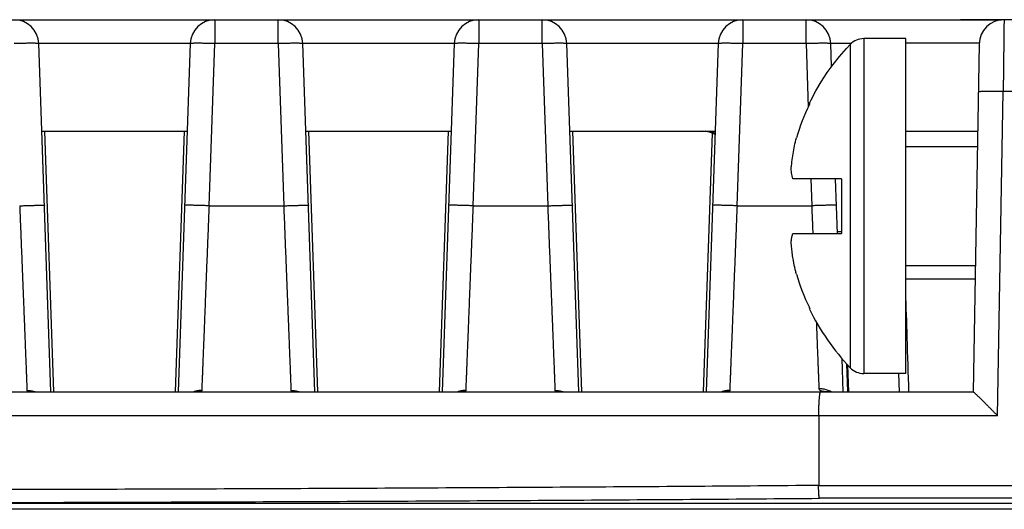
# Model space of a CAD drawing. Header units: inches. Extents: x 0 to 34, y 0 to 22.
# Tile 27 of 75: x 17.706 to 18.501, y 4.861 to 5.255. Entities that reach past the tile are written whole.
import ezdxf

# ---------------------------------------------------------------- set-up
doc = ezdxf.new("R2010")
doc.units = ezdxf.units.IN
doc.header["$LTSCALE"] = 1.87
doc.header["$MEASUREMENT"] = 0
doc.layers.get('0').update_dxf_attribs({"linetype": 'CONTINUOUS'})

msp = doc.modelspace()

# ---------------------------------------------------------------- linework, layer by layer
at = {"color": 7, "linetype": 'CONTINUOUS'}
for p, q in [((16.23356, 5.25535), (18.46513, 5.25535)), ((17.86374, 5.25535), (17.86374, 5.23605)), ((17.91464, 5.23605), (17.91464, 5.25535)), ((18.07674, 5.25535), (18.07674, 5.23605)), ((18.12764, 5.23605), (18.12764, 5.25535)), ((18.28974, 5.25535), (18.28974, 5.23605)), ((18.34064, 5.23605), (18.34064, 5.25535)), ((18.8081, 5.25535), (18.46518, 5.25535)), ((18.49827, 5.25524), (18.4951, 5.25523)), ((18.4951, 5.25523), (18.4951, 5.2552)), ((17.84376, 5.23622), (17.72162, 5.23622)), ((17.73143, 4.95535), (17.72163, 5.23605)), ((17.84376, 5.23605), (17.83395, 4.95535)), ((17.85919, 5.10535), (17.86374, 5.23605)), ((17.91464, 5.23605), (17.86374, 5.23605)), ((17.91464, 5.23605), (17.91919, 5.10535)), ((18.05676, 5.23622), (17.93462, 5.23622)), ((17.94443, 4.95535), (17.93463, 5.23605)), ((18.05676, 5.23605), (18.04695, 4.95535)), ((18.07219, 5.10535), (18.07674, 5.23605)), ((18.12764, 5.23605), (18.07674, 5.23605)), ((18.12764, 5.23605), (18.13219, 5.10535)), ((18.26976, 5.23622), (18.14762, 5.23622)), ((18.15743, 4.95535), (18.14763, 5.23605)), ((18.26976, 5.23605), (18.25995, 4.95535)), ((18.28519, 5.10535), (18.28974, 5.23605)), ((18.34064, 5.23605), (18.28974, 5.23605)), ((18.34064, 5.23605), (18.34243, 5.18494)), ((18.36127, 5.21754), (18.36063, 5.23605)), ((18.3763, 5.23544), (18.3763, 4.97473)), ((18.4211, 5.24008), (18.38715, 5.24008)), ((18.38715, 5.24008), (18.38715, 4.97008)), ((18.4211, 4.97008), (18.4211, 5.24008)), ((18.48038, 5.2357), (18.47548, 4.95535)), ((18.49514, 4.93605), (18.4997, 5.19744)), ((18.7981, 5.19744), (18.4997, 5.19744)), ((17.7241, 5.16535), (17.84129, 5.16535)), ((17.72619, 5.16535), (17.73353, 4.95535)), ((17.83186, 4.95535), (17.83919, 5.16535)), ((17.9371, 5.16535), (18.05429, 5.16535)), ((17.93919, 5.16535), (17.94653, 4.95535)), ((18.04486, 4.95535), (18.05219, 5.16535)), ((18.1501, 5.16535), (18.26729, 5.16535)), ((18.15219, 5.16535), (18.15953, 4.95535)), ((18.25786, 4.95535), (18.26514, 5.16375)), ((18.4211, 5.16535), (18.47915, 5.16535)), ((18.4211, 5.15308), (18.47894, 5.15308)), ((18.3691, 5.12708), (18.32996, 5.12708)), ((18.34444, 5.12708), (18.34519, 5.10535)), ((18.36597, 5.08308), (18.36443, 5.12708)), ((18.3691, 5.12708), (18.3691, 5.08308)), ((17.85919, 5.10535), (17.91919, 5.10535)), ((18.07219, 5.10535), (18.13219, 5.10535)), ((18.28519, 5.10535), (18.34519, 5.10535)), ((18.36592, 5.08465), (18.3691, 5.08465)), ((18.32996, 5.08308), (18.3691, 5.08308)), ((18.4211, 5.05708), (18.47726, 5.05708)), ((18.47707, 5.04605), (18.4211, 5.04605)), ((18.36949, 4.98231), (18.37043, 4.95535)), ((18.37335, 4.97797), (18.37419, 4.95535)), ((18.37511, 4.95535), (18.37432, 4.97691)), ((18.4211, 4.97008), (18.38715, 4.97008)), ((18.41528, 4.97008), (18.41571, 4.95535)), ((16.47538, 4.95535), (18.4755, 4.95535)), ((18.49514, 4.93605), (16.47537, 4.93605)), ((18.35083, 4.93605), (18.35083, 4.87981)), ((18.35083, 4.87981), (18.69224, 4.87981)), ((16.3238, 4.8656), (18.68838, 4.8656)), ((18.69225, 4.86947), (18.35153, 4.86947)), ((18.68838, 4.8606), (16.3238, 4.8606))]:
    msp.add_line(p, q, dxfattribs=at)
for points in [[(18.4951, 5.25523), (18.48524, 5.25526), (18.475, 5.25531), (18.46513, 5.25535)], [(18.34332, 5.18808), (18.34465, 5.19075), (18.34851, 5.19794), (18.35286, 5.20526), (18.35773, 5.21265), (18.36247, 5.21919), (18.36761, 5.22566), (18.37324, 5.23215), (18.3763, 5.23544)], [(17.71778, 4.95535), (17.71738, 4.95535), (17.71708, 4.95536), (17.71688, 4.95537), (17.71677, 4.95538), (17.71676, 4.95538)], [(17.84856, 4.95537), (17.84862, 4.95538), (17.84861, 4.95538), (17.8485, 4.95537), (17.8483, 4.95536), (17.84799, 4.95535), (17.84759, 4.95535)], [(17.93078, 4.95535), (17.93038, 4.95535), (17.93008, 4.95536), (17.92988, 4.95537), (17.92977, 4.95538), (17.92976, 4.95538)], [(18.06156, 4.95537), (18.06162, 4.95538), (18.06161, 4.95538), (18.0615, 4.95537), (18.0613, 4.95536), (18.06099, 4.95535), (18.06059, 4.95535)], [(18.14378, 4.95535), (18.14338, 4.95535), (18.14308, 4.95536), (18.14288, 4.95537), (18.14277, 4.95538), (18.14276, 4.95538)], [(18.27456, 4.95537), (18.27462, 4.95538), (18.27461, 4.95538), (18.2745, 4.95537), (18.2743, 4.95536), (18.27399, 4.95535), (18.27359, 4.95535)], [(18.36121, 4.95535), (18.3604, 4.95536), (18.35971, 4.95538), (18.35915, 4.95541), (18.35872, 4.95544), (18.35842, 4.95546), (18.35824, 4.95548), (18.35819, 4.95549)]]:
    msp.add_lwpolyline(points, dxfattribs=at)
for centre, radius, start, end in [((17.70164, 5.23535), 0.02, 2, 90), ((17.86374, 5.23535), 0.02, 90, 178), ((17.91464, 5.23535), 0.02, 2, 90), ((18.07674, 5.23535), 0.02, 90, 178), ((18.12764, 5.23535), 0.02, 2, 90), ((18.28974, 5.23535), 0.02, 90, 178), ((18.34064, 5.23535), 0.02, 2, 90), ((18.50037, 5.23535), 0.02, 90, 179), ((18.38715, 5.22508), 0.015, 90, 136.35603), ((18.51297, 5.10508), 0.18835, 154.25566, 163.02163), ((18.2573, 5.14535), 0.02, 60.30777, 90), ((18.2593, 5.14535), 0.02, 66.62512, 90), ((18.51297, 5.10508), 0.18835, 196.97837, 205.74434), ((18.51297, 5.10508), 0.18887, 206.08126, 223.64397), ((18.38715, 4.98508), 0.015, 223.64397, 270)]:
    msp.add_arc(centre, radius, start, end, dxfattribs=at)
for points, knots in [([(18.46518, 5.25535), (18.46763, 5.25535), (18.4726, 5.25532), (18.48008, 5.25526), (18.4876, 5.25521), (18.49261, 5.2552), (18.4951, 5.2552)], [0, 0, 0, 0, 0.246547, 0.497917, 0.749945, 1, 1, 1, 1]), ([(18.4951, 5.2552), (18.49543, 5.2552), (18.49606, 5.2552), (18.49701, 5.2552), (18.49763, 5.2552), (18.49794, 5.2552)], [0, 0, 0, 0, 0.341246, 0.674536, 1, 1, 1, 1]), ([(18.50037, 5.25535), (18.50037, 5.25531), (18.50037, 5.25514), (18.50037, 5.25478), (18.50036, 5.25416), (18.50035, 5.25331), (18.50034, 5.25222), (18.50032, 5.2509), (18.50031, 5.24935), (18.50028, 5.24758), (18.50026, 5.2456), (18.50024, 5.24341), (18.50021, 5.24102), (18.50018, 5.23845), (18.50015, 5.2357), (18.50011, 5.23278), (18.50008, 5.22971), (18.50004, 5.22651), (18.5, 5.22317), (18.49996, 5.21972), (18.49992, 5.21617), (18.49988, 5.21253), (18.49983, 5.20883), (18.49979, 5.20506), (18.49975, 5.20126), (18.49972, 5.19872), (18.4997, 5.19744)], [0, 0, 0, 0, 0.002121, 0.008476, 0.019037, 0.033763, 0.052594, 0.07545, 0.102241, 0.132855, 0.167167, 0.205038, 0.246311, 0.290819, 0.338377, 0.388792, 0.441857, 0.497355, 0.555058, 0.61473, 0.676126, 0.738997, 0.803083, 0.868124, 0.933853, 1, 1, 1, 1]), ([(17.72163, 5.23605), (17.72163, 5.23608), (17.72151, 5.23612), (17.72132, 5.23616), (17.72096, 5.2362), (17.7205, 5.23624), (17.7199, 5.23627), (17.71917, 5.2363), (17.71833, 5.23632), (17.71737, 5.23633), (17.7163, 5.23633), (17.71514, 5.23633), (17.71388, 5.23633), (17.71254, 5.23631), (17.71113, 5.23629), (17.70965, 5.23627), (17.70811, 5.23623), (17.70653, 5.2362), (17.70492, 5.23615), (17.70329, 5.2361), (17.70219, 5.23606), (17.70164, 5.23605)], [0, 0, 0, 0, 0.004457, 0.015045, 0.032194, 0.055875, 0.085959, 0.122256, 0.164525, 0.212485, 0.26581, 0.324141, 0.387082, 0.454204, 0.525051, 0.59914, 0.675969, 0.755013, 0.835734, 0.917582, 1, 1, 1, 1]), ([(17.86374, 5.23605), (17.86319, 5.23606), (17.8621, 5.2361), (17.86046, 5.23615), (17.85885, 5.2362), (17.85727, 5.23623), (17.85574, 5.23627), (17.85426, 5.23629), (17.85284, 5.23631), (17.8515, 5.23633), (17.85025, 5.23633), (17.84908, 5.23633), (17.84802, 5.23633), (17.84706, 5.23632), (17.84621, 5.2363), (17.84549, 5.23627), (17.84489, 5.23624), (17.84442, 5.2362), (17.84407, 5.23616), (17.84388, 5.23612), (17.84376, 5.23608), (17.84376, 5.23605)], [0, 0, 0, 0, 0.082418, 0.164266, 0.244987, 0.324031, 0.40086, 0.474949, 0.545796, 0.612918, 0.675859, 0.73419, 0.787515, 0.835475, 0.877744, 0.914041, 0.944125, 0.967806, 0.984955, 0.995543, 1, 1, 1, 1]), ([(17.93463, 5.23605), (17.93463, 5.23608), (17.93451, 5.23612), (17.93432, 5.23616), (17.93396, 5.2362), (17.9335, 5.23624), (17.9329, 5.23627), (17.93217, 5.2363), (17.93133, 5.23632), (17.93037, 5.23633), (17.9293, 5.23633), (17.92814, 5.23633), (17.92688, 5.23633), (17.92554, 5.23631), (17.92413, 5.23629), (17.92265, 5.23627), (17.92111, 5.23623), (17.91953, 5.2362), (17.91792, 5.23615), (17.91629, 5.2361), (17.91519, 5.23606), (17.91464, 5.23605)], [0, 0, 0, 0, 0.004457, 0.015045, 0.032194, 0.055875, 0.085959, 0.122256, 0.164525, 0.212485, 0.26581, 0.324141, 0.387082, 0.454204, 0.525051, 0.59914, 0.675969, 0.755013, 0.835734, 0.917582, 1, 1, 1, 1]), ([(18.07674, 5.23605), (18.07619, 5.23606), (18.0751, 5.2361), (18.07346, 5.23615), (18.07185, 5.2362), (18.07027, 5.23623), (18.06874, 5.23627), (18.06726, 5.23629), (18.06584, 5.23631), (18.0645, 5.23633), (18.06325, 5.23633), (18.06208, 5.23633), (18.06102, 5.23633), (18.06006, 5.23632), (18.05921, 5.2363), (18.05849, 5.23627), (18.05789, 5.23624), (18.05742, 5.2362), (18.05707, 5.23616), (18.05688, 5.23612), (18.05676, 5.23608), (18.05676, 5.23605)], [0, 0, 0, 0, 0.082418, 0.164266, 0.244987, 0.324031, 0.40086, 0.474949, 0.545796, 0.612918, 0.675859, 0.73419, 0.787515, 0.835475, 0.877744, 0.914041, 0.944125, 0.967806, 0.984955, 0.995543, 1, 1, 1, 1]), ([(18.14763, 5.23605), (18.14763, 5.23608), (18.14751, 5.23612), (18.14732, 5.23616), (18.14696, 5.2362), (18.1465, 5.23624), (18.1459, 5.23627), (18.14517, 5.2363), (18.14433, 5.23632), (18.14337, 5.23633), (18.1423, 5.23633), (18.14114, 5.23633), (18.13988, 5.23633), (18.13854, 5.23631), (18.13713, 5.23629), (18.13565, 5.23627), (18.13411, 5.23623), (18.13253, 5.2362), (18.13092, 5.23615), (18.12929, 5.2361), (18.12819, 5.23606), (18.12764, 5.23605)], [0, 0, 0, 0, 0.004457, 0.015045, 0.032194, 0.055875, 0.085959, 0.122256, 0.164525, 0.212485, 0.26581, 0.324141, 0.387082, 0.454204, 0.525051, 0.59914, 0.675969, 0.755013, 0.835734, 0.917582, 1, 1, 1, 1]), ([(18.28974, 5.23605), (18.28919, 5.23606), (18.2881, 5.2361), (18.28646, 5.23615), (18.28485, 5.2362), (18.28327, 5.23623), (18.28174, 5.23627), (18.28026, 5.23629), (18.27884, 5.23631), (18.2775, 5.23633), (18.27625, 5.23633), (18.27508, 5.23633), (18.27402, 5.23633), (18.27306, 5.23632), (18.27221, 5.2363), (18.27149, 5.23627), (18.27089, 5.23624), (18.27042, 5.2362), (18.27007, 5.23616), (18.26988, 5.23612), (18.26976, 5.23608), (18.26976, 5.23605)], [0, 0, 0, 0, 0.082418, 0.164266, 0.244987, 0.324031, 0.40086, 0.474949, 0.545796, 0.612918, 0.675859, 0.73419, 0.787515, 0.835475, 0.877744, 0.914041, 0.944125, 0.967806, 0.984955, 0.995543, 1, 1, 1, 1]), ([(18.36063, 5.23605), (18.36063, 5.23608), (18.36051, 5.23612), (18.36032, 5.23616), (18.35996, 5.2362), (18.3595, 5.23624), (18.3589, 5.23627), (18.35817, 5.2363), (18.35733, 5.23632), (18.35637, 5.23633), (18.3553, 5.23633), (18.35414, 5.23633), (18.35288, 5.23633), (18.35154, 5.23631), (18.35013, 5.23629), (18.34865, 5.23627), (18.34711, 5.23623), (18.34553, 5.2362), (18.34392, 5.23615), (18.34229, 5.2361), (18.34119, 5.23606), (18.34064, 5.23605)], [0, 0, 0, 0, 0.004457, 0.015045, 0.032194, 0.055875, 0.085959, 0.122256, 0.164525, 0.212484, 0.26581, 0.324141, 0.387081, 0.454203, 0.52505, 0.59914, 0.675969, 0.755013, 0.835734, 0.917582, 1, 1, 1, 1]), ([(18.4804, 5.23639), (18.46709, 5.23637), (18.44733, 5.23635), (18.42756, 5.23632), (18.4211, 5.23631)], [0, 0, 0, 0, 0.673313, 1, 1, 1, 1]), ([(18.4997, 5.19744), (18.49915, 5.19745), (18.49805, 5.19747), (18.49642, 5.19749), (18.49481, 5.19751), (18.49323, 5.19752), (18.49169, 5.19752), (18.49021, 5.19752), (18.48879, 5.19752), (18.48745, 5.19751), (18.48619, 5.19749), (18.48503, 5.19747), (18.48396, 5.19745), (18.483, 5.19742), (18.48216, 5.19739), (18.48143, 5.19735), (18.48083, 5.19731), (18.48037, 5.19726), (18.48001, 5.19721), (18.47983, 5.19717), (18.4797, 5.19712), (18.4797, 5.19709)], [0, 0, 0, 0, 0.082403, 0.16424, 0.244953, 0.323992, 0.400818, 0.474908, 0.545756, 0.612879, 0.675823, 0.73416, 0.787492, 0.835457, 0.877731, 0.914031, 0.944119, 0.967804, 0.984954, 0.995543, 1, 1, 1, 1]), ([(18.34375, 5.18779), (18.34364, 5.18787), (18.34355, 5.18793), (18.34332, 5.18808), (18.34332, 5.18808)], [0, 0, 0, 0, 0.749885, 1, 1, 1, 1]), ([(18.34332, 5.18689), (18.34337, 5.18699), (18.34346, 5.18719), (18.34361, 5.18749), (18.3437, 5.18769), (18.34375, 5.18779)], [0, 0, 0, 0, 0.333472, 0.666805, 1, 1, 1, 1]), ([(18.32861, 5.13409), (18.32876, 5.1363), (18.32916, 5.14069), (18.33006, 5.14723), (18.33128, 5.1537), (18.33228, 5.15796), (18.33283, 5.16008)], [0, 0, 0, 0, 0.251542, 0.501605, 0.750866, 1, 1, 1, 1]), ([(18.32996, 5.12708), (18.32975, 5.12786), (18.32937, 5.12941), (18.32892, 5.13175), (18.3287, 5.13332), (18.32861, 5.13409)], [0, 0, 0, 0, 0.337286, 0.671884, 1, 1, 1, 1]), ([(17.70619, 5.10535), (17.70629, 5.10285), (17.70649, 5.09787), (17.70678, 5.0904), (17.70707, 5.08298), (17.70736, 5.07561), (17.70765, 5.06831), (17.70794, 5.06111), (17.70822, 5.05401), (17.70849, 5.04705), (17.70876, 5.04023), (17.70902, 5.03357), (17.70928, 5.0271), (17.70953, 5.02082), (17.70977, 5.01475), (17.71, 5.0089), (17.71022, 5.0033), (17.71043, 4.99795), (17.71063, 4.99287), (17.71082, 4.98807), (17.711, 4.98356), (17.71117, 4.97936), (17.71132, 4.97547), (17.71146, 4.9719), (17.71159, 4.96867), (17.71171, 4.96577), (17.71181, 4.96322), (17.71189, 4.96103), (17.71197, 4.95919), (17.71203, 4.95772), (17.71206, 4.95686), (17.71207, 4.95649)], [0, 0, 0, 0, 0.050303, 0.100482, 0.150412, 0.199966, 0.24902, 0.297453, 0.345143, 0.391973, 0.437823, 0.482574, 0.526113, 0.568339, 0.609151, 0.648443, 0.686112, 0.722064, 0.756217, 0.788489, 0.818798, 0.847066, 0.873223, 0.897206, 0.918957, 0.938425, 0.955562, 0.970323, 0.982671, 0.992572, 1, 1, 1, 1]), ([(17.7062, 5.10535), (17.70675, 5.10536), (17.70785, 5.10538), (17.70948, 5.10544), (17.71109, 5.10549), (17.71267, 5.10554), (17.71421, 5.10558), (17.71569, 5.10562), (17.71711, 5.10565), (17.71845, 5.10568), (17.71971, 5.10571), (17.72088, 5.10573), (17.72194, 5.10575), (17.7229, 5.10576), (17.72374, 5.10576), (17.72446, 5.10577), (17.72506, 5.10576), (17.72553, 5.10577), (17.72586, 5.10571), (17.72609, 5.10581), (17.72618, 5.1057), (17.72618, 5.10566)], [0, 0, 0, 0, 0.082033, 0.16389, 0.244587, 0.323781, 0.40067, 0.474861, 0.545766, 0.6129, 0.675901, 0.7342, 0.787539, 0.835407, 0.877546, 0.913695, 0.943577, 0.967, 0.983804, 0.99389, 1, 1, 1, 1]), ([(17.85918, 5.10535), (17.85863, 5.10535), (17.85754, 5.10537), (17.85591, 5.10543), (17.85429, 5.10548), (17.85271, 5.10553), (17.85117, 5.10557), (17.84969, 5.10561), (17.84827, 5.10565), (17.84693, 5.10568), (17.84567, 5.1057), (17.8445, 5.10572), (17.84344, 5.10574), (17.84248, 5.10575), (17.84164, 5.10576), (17.84092, 5.10576), (17.84032, 5.10575), (17.83985, 5.10577), (17.83953, 5.10571), (17.83927, 5.10584), (17.83921, 5.1057), (17.8392, 5.10565)], [0, 0, 0, 0, 0.081822, 0.163606, 0.244253, 0.323421, 0.400287, 0.474447, 0.545314, 0.612406, 0.675364, 0.733614, 0.786899, 0.834704, 0.876766, 0.912833, 0.942627, 0.965949, 0.982636, 0.992678, 1, 1, 1, 1]), ([(17.85331, 4.95649), (17.85333, 4.95686), (17.85336, 4.95772), (17.85342, 4.95919), (17.85349, 4.96103), (17.85358, 4.96322), (17.85368, 4.96577), (17.8538, 4.96867), (17.85393, 4.9719), (17.85407, 4.97547), (17.85422, 4.97936), (17.85439, 4.98356), (17.85457, 4.98807), (17.85476, 4.99287), (17.85496, 4.99794), (17.85517, 5.00329), (17.85539, 5.00889), (17.85562, 5.01473), (17.85586, 5.0208), (17.85611, 5.02708), (17.85636, 5.03355), (17.85663, 5.04021), (17.8569, 5.04703), (17.85717, 5.05399), (17.85745, 5.06109), (17.85774, 5.06829), (17.85803, 5.07559), (17.85832, 5.08296), (17.85861, 5.09039), (17.8589, 5.09786), (17.8591, 5.10285), (17.8592, 5.10535)], [0, 0, 0, 0, 0.007429, 0.01733, 0.029678, 0.04444, 0.061577, 0.081043, 0.102792, 0.126773, 0.152928, 0.181191, 0.211489, 0.243746, 0.277884, 0.313823, 0.35148, 0.390762, 0.431562, 0.473775, 0.517304, 0.56205, 0.607901, 0.654731, 0.702419, 0.750854, 0.799924, 0.849504, 0.899465, 0.949674, 1, 1, 1, 1]), ([(17.91919, 5.10535), (17.91929, 5.10285), (17.91949, 5.09787), (17.91978, 5.0904), (17.92007, 5.08298), (17.92036, 5.07561), (17.92065, 5.06831), (17.92094, 5.06111), (17.92122, 5.05401), (17.92149, 5.04705), (17.92176, 5.04023), (17.92202, 5.03357), (17.92228, 5.0271), (17.92253, 5.02082), (17.92277, 5.01475), (17.923, 5.0089), (17.92322, 5.0033), (17.92343, 4.99795), (17.92363, 4.99287), (17.92382, 4.98807), (17.924, 4.98356), (17.92417, 4.97936), (17.92432, 4.97547), (17.92446, 4.9719), (17.92459, 4.96867), (17.92471, 4.96577), (17.92481, 4.96322), (17.92489, 4.96103), (17.92497, 4.95919), (17.92503, 4.95772), (17.92506, 4.95686), (17.92507, 4.95649)], [0, 0, 0, 0, 0.050303, 0.100482, 0.150412, 0.199966, 0.24902, 0.297453, 0.345143, 0.391973, 0.437823, 0.482574, 0.526113, 0.568339, 0.609151, 0.648443, 0.686112, 0.722064, 0.756217, 0.788489, 0.818798, 0.847066, 0.873223, 0.897206, 0.918957, 0.938425, 0.955562, 0.970323, 0.982671, 0.992572, 1, 1, 1, 1]), ([(17.9192, 5.10535), (17.91975, 5.10536), (17.92085, 5.10538), (17.92248, 5.10544), (17.92409, 5.10549), (17.92567, 5.10554), (17.92721, 5.10558), (17.92869, 5.10562), (17.93011, 5.10565), (17.93145, 5.10568), (17.93271, 5.10571), (17.93388, 5.10573), (17.93494, 5.10575), (17.9359, 5.10576), (17.93674, 5.10576), (17.93746, 5.10577), (17.93806, 5.10576), (17.93853, 5.10577), (17.93886, 5.10571), (17.93909, 5.10581), (17.93918, 5.1057), (17.93918, 5.10566)], [0, 0, 0, 0, 0.082033, 0.16389, 0.244587, 0.323781, 0.40067, 0.474861, 0.545766, 0.6129, 0.675901, 0.7342, 0.787539, 0.835407, 0.877546, 0.913695, 0.943577, 0.967, 0.983804, 0.99389, 1, 1, 1, 1]), ([(18.07218, 5.10535), (18.07163, 5.10535), (18.07054, 5.10537), (18.06891, 5.10543), (18.06729, 5.10548), (18.06571, 5.10553), (18.06417, 5.10557), (18.06269, 5.10561), (18.06127, 5.10565), (18.05993, 5.10568), (18.05867, 5.1057), (18.0575, 5.10572), (18.05644, 5.10574), (18.05548, 5.10575), (18.05464, 5.10576), (18.05392, 5.10576), (18.05332, 5.10575), (18.05285, 5.10577), (18.05253, 5.10571), (18.05227, 5.10584), (18.05221, 5.1057), (18.0522, 5.10565)], [0, 0, 0, 0, 0.081822, 0.163606, 0.244253, 0.323421, 0.400287, 0.474447, 0.545314, 0.612406, 0.675364, 0.733614, 0.786899, 0.834704, 0.876766, 0.912833, 0.942627, 0.965949, 0.982636, 0.992678, 1, 1, 1, 1]), ([(18.06631, 4.95649), (18.06633, 4.95686), (18.06636, 4.95772), (18.06642, 4.95919), (18.06649, 4.96103), (18.06658, 4.96322), (18.06668, 4.96577), (18.0668, 4.96867), (18.06693, 4.9719), (18.06707, 4.97547), (18.06722, 4.97936), (18.06739, 4.98356), (18.06757, 4.98807), (18.06776, 4.99287), (18.06796, 4.99794), (18.06817, 5.00329), (18.06839, 5.00889), (18.06862, 5.01473), (18.06886, 5.0208), (18.06911, 5.02708), (18.06936, 5.03355), (18.06963, 5.04021), (18.0699, 5.04703), (18.07017, 5.05399), (18.07045, 5.06109), (18.07074, 5.06829), (18.07103, 5.07559), (18.07132, 5.08296), (18.07161, 5.09039), (18.0719, 5.09786), (18.0721, 5.10285), (18.0722, 5.10535)], [0, 0, 0, 0, 0.007429, 0.01733, 0.029678, 0.04444, 0.061577, 0.081043, 0.102792, 0.126773, 0.152928, 0.181191, 0.211489, 0.243746, 0.277884, 0.313823, 0.35148, 0.390762, 0.431562, 0.473775, 0.517304, 0.56205, 0.607901, 0.654731, 0.702419, 0.750854, 0.799924, 0.849504, 0.899465, 0.949674, 1, 1, 1, 1]), ([(18.13219, 5.10535), (18.13229, 5.10285), (18.13249, 5.09787), (18.13278, 5.0904), (18.13307, 5.08298), (18.13336, 5.07561), (18.13365, 5.06831), (18.13394, 5.06111), (18.13422, 5.05401), (18.13449, 5.04705), (18.13476, 5.04023), (18.13502, 5.03357), (18.13528, 5.0271), (18.13553, 5.02082), (18.13577, 5.01475), (18.136, 5.0089), (18.13622, 5.0033), (18.13643, 4.99795), (18.13663, 4.99287), (18.13682, 4.98807), (18.137, 4.98356), (18.13717, 4.97936), (18.13732, 4.97547), (18.13746, 4.9719), (18.13759, 4.96867), (18.13771, 4.96577), (18.13781, 4.96322), (18.13789, 4.96103), (18.13797, 4.95919), (18.13803, 4.95772), (18.13806, 4.95686), (18.13807, 4.95649)], [0, 0, 0, 0, 0.050303, 0.100482, 0.150412, 0.199966, 0.24902, 0.297453, 0.345143, 0.391973, 0.437823, 0.482574, 0.526113, 0.568339, 0.609151, 0.648443, 0.686112, 0.722064, 0.756217, 0.788489, 0.818798, 0.847066, 0.873223, 0.897206, 0.918957, 0.938425, 0.955562, 0.970323, 0.982671, 0.992572, 1, 1, 1, 1]), ([(18.1322, 5.10535), (18.13275, 5.10536), (18.13385, 5.10538), (18.13548, 5.10544), (18.13709, 5.10549), (18.13867, 5.10554), (18.14021, 5.10558), (18.14169, 5.10562), (18.14311, 5.10565), (18.14445, 5.10568), (18.14571, 5.10571), (18.14688, 5.10573), (18.14794, 5.10575), (18.1489, 5.10576), (18.14974, 5.10576), (18.15046, 5.10577), (18.15106, 5.10576), (18.15153, 5.10577), (18.15186, 5.10571), (18.15209, 5.10581), (18.15218, 5.1057), (18.15218, 5.10566)], [0, 0, 0, 0, 0.082033, 0.16389, 0.244587, 0.323781, 0.40067, 0.474861, 0.545766, 0.6129, 0.675901, 0.7342, 0.787539, 0.835407, 0.877546, 0.913695, 0.943577, 0.967, 0.983804, 0.99389, 1, 1, 1, 1]), ([(18.28518, 5.10535), (18.28463, 5.10535), (18.28354, 5.10537), (18.28191, 5.10543), (18.28029, 5.10548), (18.27871, 5.10553), (18.27717, 5.10557), (18.27569, 5.10561), (18.27427, 5.10565), (18.27293, 5.10568), (18.27167, 5.1057), (18.2705, 5.10572), (18.26944, 5.10574), (18.26848, 5.10575), (18.26764, 5.10576), (18.26692, 5.10576), (18.26632, 5.10575), (18.26585, 5.10577), (18.26553, 5.10571), (18.26527, 5.10584), (18.26521, 5.1057), (18.2652, 5.10565)], [0, 0, 0, 0, 0.081822, 0.163606, 0.244253, 0.323421, 0.400287, 0.474447, 0.545314, 0.612406, 0.675364, 0.733614, 0.786899, 0.834704, 0.876766, 0.912833, 0.942627, 0.965949, 0.982636, 0.992678, 1, 1, 1, 1]), ([(18.27931, 4.95649), (18.27933, 4.95686), (18.27936, 4.95772), (18.27942, 4.95919), (18.27949, 4.96103), (18.27958, 4.96322), (18.27968, 4.96577), (18.2798, 4.96867), (18.27993, 4.9719), (18.28007, 4.97547), (18.28022, 4.97936), (18.28039, 4.98356), (18.28057, 4.98807), (18.28076, 4.99287), (18.28096, 4.99794), (18.28117, 5.00329), (18.28139, 5.00889), (18.28162, 5.01473), (18.28186, 5.0208), (18.28211, 5.02708), (18.28236, 5.03355), (18.28263, 5.04021), (18.2829, 5.04703), (18.28317, 5.05399), (18.28345, 5.06109), (18.28374, 5.06829), (18.28403, 5.07559), (18.28432, 5.08296), (18.28461, 5.09039), (18.2849, 5.09786), (18.2851, 5.10285), (18.2852, 5.10535)], [0, 0, 0, 0, 0.007429, 0.01733, 0.029678, 0.04444, 0.061577, 0.081043, 0.102792, 0.126773, 0.152928, 0.181191, 0.211489, 0.243746, 0.277884, 0.313823, 0.35148, 0.390762, 0.431562, 0.473775, 0.517304, 0.56205, 0.607901, 0.654731, 0.702419, 0.750854, 0.799924, 0.849504, 0.899465, 0.949674, 1, 1, 1, 1]), ([(18.34519, 5.10535), (18.34529, 5.10278), (18.34548, 5.09765), (18.34578, 5.09023), (18.34597, 5.08538), (18.34606, 5.08308)], [0, 0, 0, 0, 0.345892, 0.691041, 1, 1, 1, 1]), ([(18.36491, 5.10574), (18.36481, 5.10576), (18.36452, 5.10574), (18.36406, 5.10577), (18.36346, 5.10577), (18.36273, 5.10578), (18.36189, 5.10577), (18.36093, 5.10576), (18.35987, 5.10575), (18.3587, 5.10573), (18.35744, 5.1057), (18.3561, 5.10567), (18.35468, 5.10564), (18.3532, 5.1056), (18.35167, 5.10556), (18.35009, 5.10551), (18.34847, 5.10546), (18.34684, 5.10541), (18.34575, 5.10535), (18.3452, 5.10535)], [0, 0, 0, 0, 0.017207, 0.0411, 0.071536, 0.108337, 0.151215, 0.199905, 0.254137, 0.3134, 0.377439, 0.44567, 0.517727, 0.593118, 0.671251, 0.751719, 0.833691, 0.916821, 1, 1, 1, 1]), ([(18.32861, 5.07608), (18.32867, 5.07655), (18.32879, 5.07748), (18.32901, 5.07888), (18.32928, 5.08027), (18.32959, 5.08168), (18.32983, 5.08261), (18.32996, 5.08308)], [0, 0, 0, 0, 0.198074, 0.395803, 0.594486, 0.795435, 1, 1, 1, 1]), ([(18.33283, 5.05008), (18.33258, 5.05107), (18.3321, 5.05299), (18.33146, 5.05581), (18.3309, 5.05851), (18.33042, 5.06112), (18.32999, 5.06366), (18.32962, 5.06616), (18.3293, 5.06864), (18.32903, 5.07111), (18.32879, 5.07359), (18.32867, 5.07524), (18.32861, 5.07608)], [0, 0, 0, 0, 0.115713, 0.225048, 0.329201, 0.429367, 0.526714, 0.622306, 0.716803, 0.810838, 0.905038, 1, 1, 1, 1]), ([(18.42363, 4.95535), (18.42317, 4.96989), (18.42233, 4.99665), (18.42149, 5.02341), (18.4211, 5.03563)], [0, 0, 0, 0, 0.543383, 1, 1, 1, 1]), ([(18.34375, 5.02238), (18.3437, 5.02247), (18.34361, 5.02267), (18.34346, 5.02297), (18.34337, 5.02317), (18.34332, 5.02327)], [0, 0, 0, 0, 0.333195, 0.666528, 1, 1, 1, 1]), ([(18.34375, 5.02238), (18.34366, 5.02231), (18.34357, 5.02225), (18.34334, 5.0221), (18.34334, 5.0221)], [0, 0, 0, 0, 0.66653, 1, 1, 1, 1]), ([(18.34889, 5.01165), (18.34896, 5.00992), (18.3491, 5.0063), (18.34931, 5.00089), (18.34953, 4.9955), (18.34973, 4.99041), (18.34992, 4.98561), (18.3501, 4.98114), (18.35026, 4.97699), (18.35041, 4.97318), (18.35055, 4.96973), (18.35067, 4.96663), (18.35078, 4.9639), (18.35087, 4.96154), (18.35095, 4.95956), (18.351, 4.95837), (18.35102, 4.95784)], [0, 0, 0, 0, 0.096304, 0.201621, 0.301812, 0.39662, 0.485775, 0.56903, 0.646165, 0.716984, 0.781299, 0.838939, 0.889753, 0.933609, 0.97039, 1, 1, 1, 1]), ([(18.35102, 4.95784), (18.35102, 4.95769), (18.35109, 4.95738), (18.35139, 4.95695), (18.35186, 4.95659), (18.3525, 4.95628), (18.35332, 4.95601), (18.35433, 4.95579), (18.35552, 4.95562), (18.35688, 4.95549), (18.35841, 4.9554), (18.36009, 4.95536), (18.36126, 4.95535), (18.36187, 4.95535)], [0, 0, 0, 0, 0.038414, 0.079734, 0.128771, 0.188941, 0.262307, 0.349958, 0.452274, 0.569133, 0.700028, 0.84414, 1, 1, 1, 1]), ([(18.36078, 4.95535), (18.3603, 4.95561), (18.35929, 4.95611), (18.35772, 4.95674), (18.35609, 4.95723), (18.35442, 4.95758), (18.35273, 4.95779), (18.35159, 4.95784), (18.35102, 4.95784)], [0, 0, 0, 0, 0.162542, 0.329732, 0.497088, 0.664627, 0.832306, 1, 1, 1, 1]), ([(17.71807, 4.95535), (17.71766, 4.95535), (17.71688, 4.95535), (17.71577, 4.95539), (17.71481, 4.95545), (17.71398, 4.95554), (17.71331, 4.95567), (17.71278, 4.95582), (17.71239, 4.956), (17.71214, 4.95622), (17.71208, 4.9564), (17.71207, 4.95649)], [0, 0, 0, 0, 0.194447, 0.368741, 0.521604, 0.652151, 0.760089, 0.845881, 0.911215, 0.959969, 1, 1, 1, 1]), ([(17.71207, 4.95649), (17.71264, 4.95649), (17.71378, 4.95644), (17.71547, 4.95623), (17.71659, 4.95599), (17.71714, 4.95584)], [0, 0, 0, 0, 0.333481, 0.666804, 1, 1, 1, 1]), ([(17.85331, 4.95649), (17.85274, 4.95649), (17.85161, 4.95644), (17.84991, 4.95623), (17.8488, 4.95599), (17.84825, 4.95585)], [0, 0, 0, 0, 0.333372, 0.666772, 1, 1, 1, 1]), ([(17.85331, 4.95649), (17.85331, 4.9564), (17.85324, 4.95622), (17.85299, 4.956), (17.85261, 4.95582), (17.85208, 4.95566), (17.8514, 4.95554), (17.85058, 4.95545), (17.84962, 4.95539), (17.84893, 4.95537), (17.84856, 4.95536)], [0, 0, 0, 0, 0.049892, 0.110631, 0.191996, 0.298814, 0.433133, 0.595524, 0.785606, 1, 1, 1, 1]), ([(17.93107, 4.95535), (17.93066, 4.95535), (17.92988, 4.95535), (17.92877, 4.95539), (17.92781, 4.95545), (17.92698, 4.95554), (17.92631, 4.95567), (17.92578, 4.95582), (17.92539, 4.956), (17.92514, 4.95622), (17.92508, 4.9564), (17.92507, 4.95649)], [0, 0, 0, 0, 0.194447, 0.368741, 0.521604, 0.652151, 0.760089, 0.845881, 0.911215, 0.959969, 1, 1, 1, 1]), ([(17.92507, 4.95649), (17.92564, 4.95649), (17.92678, 4.95644), (17.92847, 4.95623), (17.92959, 4.95599), (17.93014, 4.95584)], [0, 0, 0, 0, 0.333481, 0.666804, 1, 1, 1, 1]), ([(18.06631, 4.95649), (18.06574, 4.95649), (18.06461, 4.95644), (18.06291, 4.95623), (18.0618, 4.95599), (18.06125, 4.95585)], [0, 0, 0, 0, 0.333372, 0.666772, 1, 1, 1, 1]), ([(18.06631, 4.95649), (18.06631, 4.9564), (18.06624, 4.95622), (18.06599, 4.956), (18.06561, 4.95582), (18.06508, 4.95566), (18.0644, 4.95554), (18.06358, 4.95545), (18.06262, 4.95539), (18.06193, 4.95537), (18.06156, 4.95536)], [0, 0, 0, 0, 0.049892, 0.110631, 0.191996, 0.298814, 0.433133, 0.595524, 0.785606, 1, 1, 1, 1]), ([(18.14407, 4.95535), (18.14366, 4.95535), (18.14288, 4.95535), (18.14177, 4.95539), (18.14081, 4.95545), (18.13998, 4.95554), (18.13931, 4.95567), (18.13878, 4.95582), (18.13839, 4.956), (18.13814, 4.95622), (18.13808, 4.9564), (18.13807, 4.95649)], [0, 0, 0, 0, 0.194447, 0.368741, 0.521604, 0.652151, 0.760089, 0.845881, 0.911215, 0.959969, 1, 1, 1, 1]), ([(18.13807, 4.95649), (18.13864, 4.95649), (18.13978, 4.95644), (18.14147, 4.95623), (18.14259, 4.95599), (18.14314, 4.95584)], [0, 0, 0, 0, 0.333481, 0.666804, 1, 1, 1, 1]), ([(18.27931, 4.95649), (18.27874, 4.95649), (18.27761, 4.95644), (18.27591, 4.95623), (18.2748, 4.95599), (18.27425, 4.95585)], [0, 0, 0, 0, 0.333372, 0.666772, 1, 1, 1, 1]), ([(18.27931, 4.95649), (18.27931, 4.9564), (18.27924, 4.95622), (18.27899, 4.956), (18.27861, 4.95582), (18.27808, 4.95566), (18.2774, 4.95554), (18.27658, 4.95545), (18.27562, 4.95539), (18.27493, 4.95537), (18.27456, 4.95536)], [0, 0, 0, 0, 0.049892, 0.110631, 0.191996, 0.298814, 0.433133, 0.595524, 0.785606, 1, 1, 1, 1]), ([(18.35091, 4.93605), (18.35091, 4.93661), (18.35092, 4.93774), (18.35094, 4.93941), (18.35097, 4.94106), (18.35101, 4.94267), (18.35107, 4.94422), (18.35113, 4.94571), (18.3512, 4.94713), (18.35128, 4.94845), (18.35137, 4.94969), (18.35147, 4.95082), (18.35158, 4.95184), (18.35169, 4.95274), (18.3518, 4.95351), (18.35192, 4.95415), (18.35204, 4.95465), (18.35217, 4.95502), (18.35228, 4.95526), (18.3524, 4.95535), (18.35245, 4.95535)], [0, 0, 0, 0, 0.087055, 0.173271, 0.257915, 0.340548, 0.420384, 0.497048, 0.569807, 0.638282, 0.701887, 0.760197, 0.812816, 0.859306, 0.89944, 0.932868, 0.959493, 0.979193, 0.992243, 1, 1, 1, 1]), ([(18.4755, 4.95535), (18.47553, 4.95535), (18.47562, 4.95528), (18.47579, 4.95515), (18.47605, 4.95493), (18.4764, 4.95461), (18.47685, 4.9542), (18.4774, 4.95368), (18.47807, 4.95306), (18.47884, 4.95231), (18.47974, 4.95145), (18.48075, 4.95045), (18.4819, 4.94933), (18.48318, 4.94807), (18.48459, 4.94667), (18.48612, 4.94514), (18.48777, 4.94349), (18.48952, 4.94173), (18.49134, 4.93989), (18.49323, 4.93799), (18.4945, 4.9367), (18.49514, 4.93605)], [0, 0, 0, 0, 0.003519, 0.011354, 0.023695, 0.040781, 0.062816, 0.09016, 0.123158, 0.162097, 0.207196, 0.258733, 0.316969, 0.382076, 0.454215, 0.533273, 0.618356, 0.708373, 0.802691, 0.90032, 1, 1, 1, 1]), ([(18.35068, 4.87981), (18.31804, 4.87954), (18.25267, 4.87905), (18.15451, 4.87838), (18.05612, 4.8778), (17.95756, 4.87731), (17.85885, 4.87691), (17.76003, 4.8766), (17.66112, 4.87638), (17.56215, 4.87624), (17.46315, 4.8762), (17.36415, 4.87624), (17.26518, 4.87638), (17.16627, 4.8766), (17.06745, 4.87691), (16.96874, 4.87731), (16.87018, 4.8778), (16.77179, 4.87838), (16.67362, 4.87905), (16.60825, 4.87954), (16.57561, 4.87981)], [0, 0, 0, 0, 0.055162, 0.110479, 0.165913, 0.221445, 0.277058, 0.332736, 0.388463, 0.444222, 0.499998, 0.555774, 0.611535, 0.667262, 0.72294, 0.778554, 0.834086, 0.88952, 0.944838, 1, 1, 1, 1]), ([(18.35153, 4.86947), (18.35149, 4.8695), (18.35143, 4.86959), (18.35137, 4.86979), (18.35129, 4.87007), (18.35123, 4.87044), (18.35116, 4.8709), (18.3511, 4.87144), (18.35104, 4.87205), (18.35098, 4.87273), (18.35093, 4.87348), (18.35089, 4.87428), (18.35085, 4.87513), (18.35081, 4.87602), (18.35079, 4.87694), (18.35077, 4.87789), (18.35076, 4.87885), (18.35076, 4.87949), (18.35076, 4.87981)], [0, 0, 0, 0, 0.012031, 0.031737, 0.059747, 0.096129, 0.14057, 0.192577, 0.251908, 0.31779, 0.3897, 0.467097, 0.548947, 0.634833, 0.723772, 0.814723, 0.907239, 1, 1, 1, 1]), ([(16.57477, 4.86947), (16.60744, 4.86921), (16.67288, 4.8687), (16.77114, 4.86804), (16.86961, 4.86746), (16.96827, 4.86698), (17.06707, 4.86658), (17.166, 4.86626), (17.265, 4.86604), (17.36406, 4.86591), (17.46315, 4.86586), (17.56223, 4.86591), (17.66129, 4.86604), (17.7603, 4.86626), (17.85923, 4.86658), (17.95803, 4.86698), (18.05669, 4.86746), (18.15516, 4.86804), (18.25342, 4.8687), (18.31885, 4.86921), (18.35153, 4.86947)], [0, 0, 0, 0, 0.055175, 0.110486, 0.165914, 0.221444, 0.27706, 0.332743, 0.388472, 0.44423, 0.500001, 0.555772, 0.611529, 0.667259, 0.722942, 0.778557, 0.834087, 0.889516, 0.944826, 1, 1, 1, 1])]:
    msp.add_open_spline(points, degree=3, knots=knots, dxfattribs=at)
for points in [[(18.37714, 5.23624), (18.37164, 5.23624), (18.36613, 5.23623), (18.36062, 5.23622)], [(18.36511, 5.10571), (18.36502, 5.10569), (18.36497, 5.10572), (18.36491, 5.10574)], [(18.36518, 5.10571), (18.36518, 5.10573), (18.36514, 5.10572), (18.36511, 5.10571)], [(17.71714, 4.95584), (17.71747, 4.95576), (17.71781, 4.95566), (17.71814, 4.95556)], [(17.71814, 4.95556), (17.71835, 4.95549), (17.71856, 4.95542), (17.71877, 4.95535)], [(17.84725, 4.95556), (17.84704, 4.95549), (17.84682, 4.95542), (17.84661, 4.95535)], [(17.84825, 4.95585), (17.84791, 4.95576), (17.84758, 4.95566), (17.84725, 4.95556)], [(17.93014, 4.95584), (17.93047, 4.95576), (17.93081, 4.95566), (17.93114, 4.95556)], [(17.93114, 4.95556), (17.93135, 4.95549), (17.93156, 4.95542), (17.93177, 4.95535)], [(18.06025, 4.95556), (18.06004, 4.95549), (18.05982, 4.95542), (18.05961, 4.95535)], [(18.06125, 4.95585), (18.06091, 4.95576), (18.06058, 4.95566), (18.06025, 4.95556)], [(18.14314, 4.95584), (18.14347, 4.95576), (18.14381, 4.95566), (18.14414, 4.95556)], [(18.14414, 4.95556), (18.14435, 4.95549), (18.14456, 4.95542), (18.14477, 4.95535)], [(18.27325, 4.95556), (18.27304, 4.95549), (18.27282, 4.95542), (18.27261, 4.95535)], [(18.27425, 4.95585), (18.27391, 4.95576), (18.27358, 4.95566), (18.27325, 4.95556)]]:
    msp.add_open_spline(points, degree=3, dxfattribs=at)

doc.saveas('drawing.dxf')
